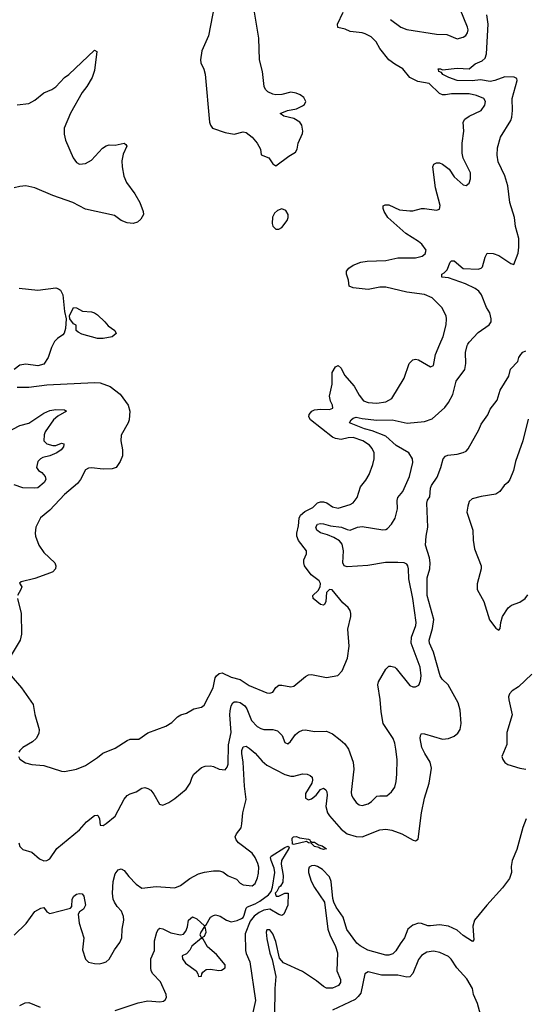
# Model space of a CAD drawing. Header units: inches. Extents: x 2001573 to 2220545, y 644482 to 846830.
# Tile 247 of 256: x 2116148 to 2119547, y 695564 to 702179. Entities that reach past the tile are written whole.
import ezdxf

# ---------------------------------------------------------------- set-up
doc = ezdxf.new("R2010")
doc.units = ezdxf.units.IN
doc.header["$MEASUREMENT"] = 0
doc.layers.add('C1619', color=7, linetype='Continuous')
doc.layers.add('C1710', color=7, linetype='Continuous')

msp = doc.modelspace()

# ---------------------------------------------------------------- linework, layer by layer
at = {"layer": 'C1619', "color": 5}
for points, elevation in [([(2116373.7, 700000), (2116362.3, 699977.7), (2116339.1, 699910), (2116310, 699865.2), (2116270, 699853.2), (2116190, 699865.2), (2116150, 699857.2), (2116111.3, 699830)], 280), ([(2116139.5, 697230), (2116150, 697210.7), (2116186.4, 697186.4), (2116230, 697174.9), (2116310, 697168.2), (2116430, 697130.5), (2116450, 697128), (2116530, 697143), (2116590, 697168.5), (2116670, 697221.6), (2116707.9, 697252.1), (2116790, 697284.2), (2116870, 697336.4), (2116890, 697346), (2116950, 697346.4), (2117010, 697388.5), (2117130, 697432.4), (2117170, 697457.1), (2117210, 697495.5), (2117231.1, 697508.9), (2117270, 697521.3), (2117319, 697550), (2117370, 697561.6), (2117387.1, 697572.9), (2117447.9, 697690), (2117462.7, 697757.3), (2117470, 697772), (2117490, 697787.8), (2117510, 697790.3), (2117570, 697762), (2117630, 697746), (2117690, 697705.7), (2117810, 697656.5), (2117830, 697654.9), (2117850, 697662.4), (2117870, 697692.7), (2117890, 697708.9), (2117910, 697709.2), (2117970, 697697.4), (2117990, 697702.4), (2118070, 697766.4), (2118090, 697777.6), (2118110, 697779.5), (2118210, 697759.5), (2118286.7, 697773.3), (2118315.2, 697804.8), (2118351.1, 697888.9), (2118363.5, 697970), (2118355.1, 698084.9), (2118374.5, 698170), (2118375.1, 698190), (2118369.4, 698210), (2118357.2, 698230), (2118321.1, 698261.1), (2118248.4, 698348.4), (2118230, 698350.8), (2118211.4, 698330), (2118207.2, 698270), (2118196.9, 698250), (2118190, 698245.8), (2118170, 698249.2), (2118121.1, 698290), (2118118.4, 698310), (2118155, 698345), (2118168, 698370), (2118170.5, 698390.5), (2118161, 698410), (2118108.1, 698450), (2118063.5, 698510), (2118057.1, 698530), (2118057.4, 698550), (2118075.6, 698590), (2118076.9, 698610), (2118021.3, 698681.3), (2118011.7, 698710), (2118011.7, 698730), (2118021.8, 698778.2), (2118025.8, 698830), (2118035.2, 698850), (2118064.2, 698875.8), (2118118.2, 698901.8), (2118150, 698933.7), (2118170, 698940.9), (2118190, 698940.6), (2118212.8, 698932.8), (2118250, 698906.6), (2118290, 698897.8), (2118370, 698922.3), (2118390, 698934.4), (2118416.3, 698970), (2118439.4, 699040.6), (2118475.1, 699084.9), (2118497, 699123), (2118522, 699190), (2118531.2, 699230), (2118531.2, 699270), (2118517.8, 699297.8), (2118500.1, 699320.1), (2118455.1, 699350), (2118390, 699372.1), (2118356, 699370), (2118310, 699359.9), (2118270, 699365.9), (2118250, 699375), (2118103.1, 699490), (2118091.2, 699510), (2118094, 699526), (2118111.8, 699548.2), (2118130, 699558), (2118170, 699562.9), (2118230, 699561.3), (2118253.3, 699570), (2118250.8, 699590), (2118237.4, 699617.4), (2118230.5, 699650), (2118249.2, 699730), (2118248.8, 699810), (2118270, 699847.8), (2118290, 699855.3), (2118310, 699837), (2118332.5, 699790), (2118397.5, 699717.5), (2118430, 699657), (2118458.8, 699618.8), (2118490, 699606.7), (2118550, 699603.2), (2118610, 699611.3), (2118650, 699634.6), (2118732.5, 699770), (2118766.9, 699870), (2118790, 699893), (2118810, 699898.4), (2118830, 699894.9), (2118910, 699847.7), (2118930, 699856), (2118943.1, 699930), (2118973.3, 700000)], 280), ([(2116142.9, 696650), (2116150, 696624.4), (2116170, 696604.9), (2116230, 696585.5), (2116281.8, 696541.8), (2116310, 696528.8), (2116330, 696530.4), (2116350, 696541.6), (2116398.4, 696610), (2116550, 696736.3), (2116596.2, 696790), (2116650, 696832.4), (2116670, 696835.5), (2116676.3, 696830), (2116684.4, 696810), (2116690, 696766.8), (2116710, 696765.3), (2116730, 696778.9), (2116790, 696828.5), (2116850, 696943.2), (2116870, 696966.7), (2116890, 696977.8), (2116930, 696991.8), (2116970, 697016.4), (2116990, 697020.4), (2117010, 697014.9), (2117030, 697002), (2117050, 696975.5), (2117088.7, 696908.7), (2117110, 696902.8), (2117150, 696920.7), (2117190, 696946.4), (2117266.6, 697010), (2117294, 697050), (2117307.6, 697090), (2117319.5, 697110), (2117370, 697155.5), (2117395.9, 697164.1), (2117430, 697165.5), (2117450, 697162), (2117490, 697144.9), (2117530, 697138.8), (2117543.3, 697156.7), (2117550, 697178), (2117551.9, 697308.1), (2117568.9, 697390), (2117560.2, 697510), (2117563, 697537), (2117570, 697570.6), (2117581.3, 697590), (2117590, 697596.1), (2117610, 697596.9), (2117630, 697591), (2117661.5, 697570), (2117676, 697550), (2117706.6, 697470), (2117744, 697430), (2117770, 697416.2), (2117790, 697411.4), (2117850.3, 697410.3), (2117882, 697402), (2117913.4, 697370), (2117930, 697322.8), (2117950, 697314), (2117969.2, 697330), (2118003.1, 697376.9), (2118024.2, 697395.8), (2118050, 697405.7), (2118070, 697407.4), (2118130, 697398), (2118210, 697398.7), (2118250, 697380.3), (2118301.8, 697341.8), (2118333.7, 697313.7), (2118358.2, 697278.2), (2118389.2, 697190), (2118395.1, 697144.9), (2118375.6, 696990), (2118379.6, 696970), (2118390.2, 696950), (2118410, 696919.5), (2118430, 696903.6), (2118450, 696900.7), (2118490, 696910.3), (2118514.2, 696925.8), (2118550, 696962), (2118570, 696966), (2118615.8, 696964.2), (2118648.7, 696991.3), (2118670, 697024), (2118679, 697061), (2118682.7, 697110), (2118685.3, 697210), (2118677.8, 697277.8), (2118670, 697319), (2118658.3, 697350), (2118590.7, 697450.7), (2118578.4, 697530), (2118572.3, 697612.3), (2118556, 697710), (2118561.1, 697730), (2118610, 697816.3), (2118630, 697835.5), (2118643.3, 697836.7), (2118670, 697828.4), (2118679.7, 697819.7), (2118770, 697707), (2118790, 697697), (2118810, 697696.4), (2118831.1, 697708.9), (2118843.5, 697736.5), (2118847.1, 697770), (2118840.4, 697830), (2118780.3, 697990), (2118783.1, 698030), (2118810.8, 698110), (2118812.7, 698130), (2118791.3, 698290), (2118763.3, 698423.3), (2118761.2, 698490), (2118756.4, 698510), (2118750, 698520.7), (2118733.2, 698530), (2118690, 698533.5), (2118608, 698532), (2118487.7, 698512.3), (2118350, 698504.4), (2118330, 698509.8), (2118320.4, 698530), (2118324.8, 698610), (2118315.9, 698655.9), (2118297.1, 698677.1), (2118259.3, 698699.3), (2118217.8, 698717.8), (2118170, 698731.9), (2118145.3, 698750), (2118139.3, 698770), (2118149.7, 698790), (2118170, 698794.2), (2118190, 698792.7), (2118238.3, 698778.3), (2118310.7, 698770.7), (2118350, 698753.1), (2118370, 698750.3), (2118419.3, 698770), (2118450, 698773.3), (2118590, 698752.9), (2118610, 698754.7), (2118619.7, 698760.3), (2118648.7, 698790), (2118672.4, 698830), (2118684.5, 698875.5), (2118688, 698892), (2118685.2, 698950), (2118690.5, 698969.5), (2118722.7, 699010), (2118768, 699110), (2118790, 699204.7), (2118788.5, 699230), (2118763.7, 699270), (2118678.7, 699318.7), (2118610, 699380.1), (2118517.6, 699417.6), (2118466, 699430), (2118364.4, 699470), (2118375.7, 699490), (2118390, 699501.5), (2118410, 699508.1), (2118450, 699498.9), (2118550, 699487.6), (2118651.4, 699491.4), (2118752.1, 699467.9), (2118870, 699480.5), (2118921.7, 699498.3), (2119005.5, 699574.5), (2119031.6, 699608.4), (2119060, 699660), (2119082.9, 699750), (2119141, 699830), (2119148.4, 699870), (2119144.2, 699944.2), (2119155.4, 699990), (2119161.6, 700000)], 260), ([(2116111.5, 696028.5), (2116191.9, 696108.1), (2116250, 696187.8), (2116270, 696199.6), (2116290, 696210.3), (2116310, 696214), (2116330, 696184.7), (2116350, 696174), (2116488.7, 696210), (2116498.6, 696221.4), (2116500.8, 696270), (2116511.2, 696290), (2116530, 696303.6), (2116550, 696308.9), (2116567, 696307), (2116578.9, 696290), (2116590.2, 696230), (2116576.9, 696203.1), (2116550, 696186), (2116541.3, 696170), (2116548.5, 696108.5), (2116579, 696010), (2116570.4, 695930), (2116590, 695866.8), (2116610, 695848), (2116650, 695838), (2116683.2, 695836.8), (2116710, 695842), (2116730, 695850.7), (2116750, 695867.3), (2116785.1, 695930), (2116820.8, 695979.2), (2116833.7, 696010), (2116836.8, 696070), (2116848.8, 696130), (2116846.3, 696153.7), (2116832.5, 696190), (2116802.4, 696222.4), (2116784.5, 696250), (2116777.2, 696270), (2116771.9, 696310), (2116775.4, 696390), (2116790, 696441.3), (2116810, 696468.8), (2116830, 696475.3), (2116850, 696462.6), (2116881.9, 696421.9), (2116930, 696372.2), (2116970, 696343.8), (2117064.5, 696355.5), (2117190, 696347.4), (2117230, 696363.6), (2117292.8, 696410), (2117350, 696440.6), (2117390, 696452.9), (2117450, 696462), (2117490, 696461.8), (2117514.7, 696454.7), (2117550, 696427.2), (2117605.2, 696405.2), (2117630, 696377.4), (2117650, 696366.4), (2117710, 696360.3), (2117730, 696374.9), (2117746.3, 696413.7), (2117753.7, 696446.3), (2117754.6, 696485.4), (2117749.4, 696510), (2117730, 696551.6), (2117710, 696579.1), (2117618.2, 696650), (2117602.2, 696670), (2117597.4, 696690), (2117605.7, 696710), (2117636.2, 696750), (2117642.5, 696777.5), (2117647.1, 696850), (2117670, 696941), (2117660.1, 697030), (2117651.1, 697191.1), (2117640.8, 697250), (2117641.6, 697270), (2117650, 697294.3), (2117670, 697297.6), (2117690, 697286), (2117730, 697251.3), (2117777.8, 697197.8), (2117809.2, 697170), (2117930, 697107.7), (2117970, 697096.8), (2117990, 697097.1), (2118050, 697112.9), (2118081, 697110), (2118101.6, 697101.6), (2118113.7, 697090), (2118116.9, 697070), (2118113.1, 697050), (2118070, 696979.5), (2118068.6, 696950), (2118090, 696938.2), (2118110, 696944.1), (2118140.4, 696970), (2118170, 697006.4), (2118190, 697015.8), (2118206.1, 697006.1), (2118212.7, 696992.7), (2118214.6, 696970), (2118205.8, 696894.2), (2118218, 696850), (2118230.1, 696830), (2118310, 696740.2), (2118350, 696710.2), (2118410, 696691.8), (2118450, 696690.2), (2118570, 696736), (2118610, 696741.6), (2118650, 696734.9), (2118716.3, 696710), (2118793.6, 696666.4), (2118810, 696661.6), (2118826, 696674), (2118849.9, 696850.1), (2118869.8, 696950), (2118900.3, 697050), (2118916, 697150), (2118908.5, 697190), (2118871, 697250), (2118852.2, 697290), (2118839.7, 697350), (2118842, 697370), (2118850, 697382.8), (2118870, 697381.6), (2118990, 697346.5), (2119030, 697350.2), (2119070, 697366.7), (2119094.4, 697385.6), (2119108.5, 697411.5), (2119116.4, 697450), (2119110, 697541.2), (2119095.9, 697590), (2119028.6, 697710), (2118989, 697749), (2118973.8, 697770), (2118930.3, 697930), (2118903.2, 697990), (2118901.1, 698010), (2118924.2, 698090), (2118931.8, 698150), (2118886.5, 698310), (2118888, 698430), (2118904.9, 698490), (2118907.9, 698530), (2118903.1, 698563.1), (2118875.1, 698650), (2118879.7, 698710), (2118891.2, 698768.8), (2118884.2, 698930), (2118890, 698950.7), (2118906, 698974), (2118910, 699031.3), (2118915.6, 699050), (2118954.3, 699105.7), (2118979.6, 699170), (2118995.1, 699230), (2119010, 699247.3), (2119025.7, 699254.3), (2119090, 699260.8), (2119128.9, 699271.1), (2119150, 699281.1), (2119163.1, 699296.9), (2119235.8, 699424.2), (2119250, 699460.9), (2119295.8, 699524.2), (2119310, 699562), (2119357.2, 699622.8), (2119377.2, 699690), (2119435.5, 699784.5), (2119448.6, 699831.4), (2119496.4, 699883.6), (2119504.7, 699910), (2119518, 699930), (2119530, 699944.4), (2119550, 699954.4)], 240), ([(2116130.8, 699710.8), (2116210, 699710.5), (2116330, 699726.7), (2116650, 699742.3), (2116690, 699739.3), (2116755.3, 699715.3), (2116822.7, 699662.7), (2116877, 699590), (2116888.9, 699550), (2116883.2, 699490), (2116876.5, 699470), (2116831.1, 699388.9), (2116826.9, 699350), (2116838.5, 699290), (2116839.6, 699250), (2116823.1, 699210), (2116795.8, 699170), (2116770, 699161.2), (2116710, 699159.9), (2116630, 699168.7), (2116610, 699166.9), (2116590, 699155.6), (2116557.1, 699090), (2116537.2, 699062.8), (2116450, 698988.2), (2116350, 698884.4), (2116287.8, 698832.2), (2116257, 698770), (2116251.6, 698730), (2116254.3, 698710), (2116276.9, 698650), (2116310, 698598.7), (2116384.9, 698530), (2116390.4, 698510), (2116388.5, 698490), (2116370.4, 698470), (2116355.9, 698464.1), (2116250, 698425.3), (2116156.9, 698403.1), (2116146, 698394), (2116162, 698370), (2116156.4, 698350), (2116133.1, 698310)], 280), ([(2116055.6, 699404.4), (2116150, 699452.3), (2116210, 699469.1), (2116310, 699535.8), (2116350, 699554.6), (2116390, 699559.3), (2116450, 699557.6), (2116462, 699550), (2116405.4, 699514.6), (2116375.3, 699490), (2116320.3, 699410), (2116312.4, 699390), (2116310.7, 699350), (2116330.8, 699330), (2116370, 699318.3), (2116390, 699319.6), (2116430, 699333.7), (2116444.7, 699330), (2116445.4, 699325.4), (2116442, 699310), (2116425.7, 699290), (2116397.4, 699270), (2116350, 699249), (2116302.8, 699237.2), (2116288.5, 699230), (2116270.4, 699210), (2116260.4, 699170), (2116275.5, 699150), (2116296.4, 699136.4), (2116318.5, 699110), (2116323.6, 699090), (2116313.4, 699070), (2116270, 699034), (2116250, 699030.8), (2116170, 699033.7), (2116110, 699054.5)], 260), ([(2119565.7, 699494.3), (2119531.5, 699350), (2119481.8, 699210), (2119466.7, 699150), (2119442.3, 699090), (2119430.3, 699070), (2119404.9, 699050), (2119374.9, 699010), (2119350, 698991.1), (2119250, 698975.3), (2119190, 698959.3), (2119170, 698941.6), (2119159.7, 698910), (2119154.9, 698870), (2119194.3, 698750), (2119196.5, 698683.5), (2119204.5, 698624.5), (2119250.3, 698510), (2119250.3, 698490), (2119222.8, 698390), (2119222.8, 698350), (2119268.9, 698270), (2119306.7, 698146.7), (2119350, 698091), (2119370, 698078), (2119377.2, 698090), (2119381.6, 698130), (2119394.5, 698170), (2119432.6, 698227.4), (2119455.1, 698244.9), (2119510, 698266.4), (2119545.7, 698290), (2119564.2, 698315.8)], 240), ([(2116132.9, 698290), (2116159, 698190), (2116160.2, 698050), (2116150.2, 698010), (2116091.1, 697910)], 280), ([(2116090.2, 697770.2), (2116160.3, 697690), (2116238.3, 697578.3), (2116250.2, 697510.2), (2116279.5, 697410), (2116277.3, 697382.7), (2116259.1, 697350), (2116233, 697327), (2116170, 697289.6), (2116148.4, 697270), (2116142.5, 697257.5)], 280), ([(2119590, 697782.4), (2119501.8, 697698.2), (2119458.5, 697670), (2119440.6, 697650), (2119434.3, 697630), (2119435.3, 697610), (2119457.8, 697510), (2119424, 697390), (2119423.5, 697310), (2119390.3, 697230), (2119395.6, 697210), (2119410, 697188.7), (2119430, 697174.9), (2119510, 697150.3), (2119550, 697143.1)], 240), ([(2119553.4, 696810), (2119530, 696752.3), (2119490, 696605.1), (2119457.8, 696530), (2119451, 696490), (2119453.4, 696450), (2119441.5, 696410), (2119393.8, 696346.2), (2119289.1, 696230.9), (2119205.2, 696130), (2119195.1, 696090), (2119202, 695998), (2119193.1, 695986.9), (2119130, 696027.2), (2119090, 696063.5), (2119030.3, 696089.7), (2118970, 696099.3), (2118910, 696090.8), (2118892.5, 696092.5), (2118850, 696107.8), (2118830, 696109.8), (2118790, 696095.9), (2118758.3, 696070), (2118734.5, 696010), (2118704.8, 695970), (2118677.5, 695922.5), (2118657.2, 695902.8), (2118630, 695893.8), (2118610, 695893.9), (2118488.2, 695928.2), (2118437.2, 695957.2), (2118415.6, 695975.6), (2118346.9, 696066.9), (2118322.9, 696150), (2118276.5, 696216.5), (2118260.3, 696250), (2118254.1, 696274.1), (2118241.8, 696390), (2118230, 696421.3), (2118183.5, 696470), (2118150, 696491.2), (2118130, 696496.2), (2118110, 696495.3), (2118094.7, 696485.3), (2118089.4, 696470.6), (2118089.5, 696450), (2118108, 696392), (2118129.5, 696350), (2118196.5, 696250), (2118218.6, 696070), (2118233, 696030), (2118272.2, 695952.2), (2118283.9, 695910), (2118279.7, 695790), (2118305, 695730), (2118304, 695710), (2118291.7, 695690), (2118250, 695672.5), (2118210, 695673.6), (2118190, 695682.9), (2118142.6, 695722.6), (2118050, 695785.6), (2117922.4, 695842.4), (2117895.1, 695875.1), (2117870, 695985.2), (2117850, 696037), (2117830, 696064.5), (2117810, 696065.2), (2117805.5, 696050), (2117810, 696004.7), (2117830, 695906.8), (2117845.2, 695865.2), (2117870.2, 695750.2), (2117862.2, 695670), (2117861.3, 695490)], 240), ([(2116790, 695523.5), (2116945.3, 695574.7), (2117010, 695587.2), (2117090, 695580.6), (2117114.7, 695585.3), (2117125.9, 695594.1), (2117134, 695610), (2117133.6, 695630), (2117095.2, 695715.2), (2117043.5, 695770), (2117032.6, 695790), (2117029.7, 695810.3), (2117029.6, 695870), (2117053.7, 695926.3), (2117055.1, 695990), (2117069.6, 696050), (2117080.9, 696070), (2117090, 696074.9), (2117110, 696071.8), (2117163.4, 696043.4), (2117230, 696030.7), (2117250, 696036), (2117265.1, 696054.9), (2117275.9, 696084.1), (2117282.9, 696130), (2117310, 696151.6), (2117339.3, 696139.3), (2117390, 696091.3), (2117402, 696098), (2117431.2, 696148.8), (2117450, 696161.6), (2117464.5, 696164.5), (2117496.7, 696156.7), (2117538, 696130), (2117570, 696119.1), (2117610, 696127.3), (2117639.3, 696140.7), (2117650, 696147.7), (2117657, 696163), (2117669.8, 696210.2), (2117680.6, 696219.4), (2117730, 696238.6), (2117762.5, 696257.5), (2117820, 696300), (2117838.7, 696321.3), (2117848.6, 696351.4), (2117863.8, 696450), (2117858.3, 696478.3), (2117838, 696530), (2117835.1, 696550), (2117839.6, 696560.4), (2117930, 696618.4), (2117950, 696626.8), (2117959.3, 696619.3), (2117958.4, 696610), (2117909.1, 696530), (2117905.9, 696505.9), (2117919.5, 696430), (2117916.2, 696383.8), (2117902.4, 696357.6), (2117890, 696349.3), (2117877.7, 696322.3), (2117866, 696310), (2117871.3, 696291.3), (2117890, 696290.8), (2117930, 696312), (2117954, 696310), (2117951.3, 696230), (2117922.8, 696170), (2117910, 696160.9), (2117890, 696167.2), (2117830, 696202.7), (2117790, 696197.3), (2117758.4, 696181.6), (2117724.2, 696155.8), (2117697.1, 696122.9), (2117663.2, 696036.8), (2117665.8, 695925.8), (2117670, 695904.7), (2117694.6, 695850), (2117733.4, 695590), (2117711.7, 695488.3)], 220), ([(2119264.7, 695430), (2119226, 695570), (2119199.3, 695630), (2119192.1, 695670), (2119154.6, 695734.6), (2119087.8, 695810), (2119048.7, 695868.7), (2119030, 695884.7), (2118972.9, 695912.9), (2118930, 695920.7), (2118885.9, 695914.1), (2118848.7, 695891.3), (2118830, 695865.1), (2118790, 695771.8), (2118770, 695749.7), (2118750, 695746.4), (2118690, 695759.8), (2118580.9, 695760.9), (2118490, 695783), (2118468.9, 695770), (2118440.7, 695639.3), (2118424.3, 695615.7), (2118402.5, 695597.5), (2118250, 695525.4)], 260), ([(2116150, 695556), (2116185.6, 695574.4), (2116210, 695575.8), (2116285.3, 695545.3)], 220)]:
    msp.add_lwpolyline(points, dxfattribs=dict(at, elevation=elevation))
at = {"layer": 'C1619', "color": 5, "elevation": 220}
for points in [[(2118190, 696604.5), (2118168.7, 696610), (2118158, 696618), (2118130, 696623.9), (2118107.5, 696647.5), (2118089, 696650), (2118077.2, 696657.2), (2117990, 696638), (2117981.2, 696641.2), (2117980.5, 696679.5), (2117989.6, 696690.4), (2118008.2, 696691.8), (2118030, 696683.7), (2118090, 696673.8), (2118099.1, 696670), (2118101.1, 696661.1), (2118114.4, 696654.4), (2118130, 696654), (2118156, 696636), (2118182, 696630), (2118210, 696609)], [(2117390, 696086), (2117364.7, 696050), (2117358, 696030), (2117370, 696012), (2117390, 696022), (2117402, 696050), (2117396.4, 696076.4)], [(2117370, 696008.7), (2117305.8, 695954.2), (2117291.9, 695928.1), (2117270, 695903.6), (2117241, 695890), (2117241.6, 695870), (2117261.7, 695841.7), (2117333.4, 695790), (2117345.5, 695770), (2117350, 695752), (2117370, 695754), (2117372, 695770), (2117379.7, 695780.3), (2117402.4, 695797.6), (2117430, 695801.3), (2117487.6, 695792.4), (2117505.8, 695794.2), (2117529.3, 695810), (2117529.4, 695830), (2117470, 695899.5), (2117409.5, 695950), (2117382, 696002)]]:
    msp.add_lwpolyline(points, close=True, dxfattribs=at)
at = {"layer": 'C1710', "color": 5}
for points, elevation in [([(2117470.4, 702350), (2117417.1, 702070), (2117373, 701970), (2117362.8, 701910), (2117366.8, 701890), (2117386.7, 701846.7), (2117393.8, 701813.8), (2117424.9, 701490), (2117430.6, 701470.6), (2117444.7, 701450), (2117530, 701422), (2117590, 701410.6), (2117650, 701426.8), (2117670, 701421), (2117710.5, 701390.5), (2117744, 701350), (2117766.8, 701310), (2117771.6, 701271.6), (2117822, 701250), (2117850, 701211.3), (2117870, 701198), (2117957, 701263), (2118001.2, 701290), (2118012.7, 701310), (2118019.3, 701350), (2118050, 701414), (2118052, 701430), (2118045.1, 701470), (2118031.1, 701491.1), (2117990, 701516.2), (2117924, 701530), (2117899, 701550), (2117948, 701570), (2118010, 701580.4), (2118050, 701599.3), (2118063.7, 701610), (2118072.7, 701630), (2118057.2, 701657.2), (2118034.5, 701674.5), (2118006, 701686), (2117970, 701693), (2117910, 701675.8), (2117870, 701673.7), (2117850, 701677.7), (2117815.2, 701695.2), (2117801.6, 701710), (2117792.4, 701730), (2117780.5, 701830), (2117761.1, 701910), (2117755.8, 702055.8), (2117727, 702230)], 320), ([(2118973.3, 700000), (2118994.8, 700050), (2119015.3, 700130), (2119017.7, 700170), (2119014, 700190), (2118985.7, 700245.7), (2118921.6, 700310), (2118870, 700333.5), (2118750, 700349.1), (2118610, 700382.4), (2118570, 700381.1), (2118490, 700366.5), (2118390, 700376.9), (2118363.7, 700390), (2118359.6, 700430), (2118344.7, 700470), (2118346, 700490), (2118361.6, 700510), (2118389.8, 700530.2), (2118442, 700550), (2118483.9, 700556.1), (2118610, 700561), (2118690, 700579), (2118810, 700579.1), (2118852.7, 700590), (2118874.9, 700605.1), (2118881.1, 700630), (2118851.9, 700670), (2118828.3, 700690), (2118743.2, 700743.2), (2118622.7, 700850), (2118598, 700890), (2118591.3, 700910), (2118591.9, 700928.1), (2118604.4, 700935.6), (2118630, 700934.9), (2118701.6, 700901.6), (2118770, 700894.3), (2118790, 700894), (2118850, 700910.3), (2118870, 700911.4), (2118950, 700900.3), (2118970, 700907.3), (2118974.7, 700930), (2118943.5, 701050), (2118925.4, 701190), (2118931.5, 701208.5), (2118950, 701217.6), (2118970, 701217), (2118990, 701208.5), (2119035.9, 701175.9), (2119070, 701123.8), (2119130, 701070.7), (2119150, 701065.5), (2119170, 701081), (2119178.4, 701110), (2119178.9, 701150), (2119129.8, 701249.8), (2119121.6, 701281.6), (2119122.3, 701350), (2119133.6, 701430), (2119129.7, 701490), (2119141.3, 701510), (2119169, 701531), (2119249.3, 701570), (2119274, 701606), (2119279.6, 701630), (2119269.4, 701650), (2119219.3, 701670), (2119170, 701680.7), (2119050, 701680.3), (2119010, 701674.5), (2118990, 701675), (2118970, 701682.8), (2118901.1, 701750), (2118824.2, 701764.2), (2118771.9, 701790), (2118724, 701850), (2118670, 701880.3), (2118629.8, 701910), (2118570, 701986.2), (2118544.1, 702030), (2118510, 702063.4), (2118470, 702085.2), (2118450, 702090.8), (2118370, 702099.5), (2118335.1, 702115.1), (2118286, 702126), (2118283.6, 702150), (2118322, 702230)], 280), ([(2118640.8, 702180.8), (2118710, 702129.4), (2118750, 702112.3), (2118950, 702081.1), (2119020.3, 702080.3), (2119090, 702050.3), (2119130, 702062), (2119146.3, 702073.7), (2119158, 702090), (2119162, 702110), (2119157.7, 702130), (2119109, 702250)], 280), ([(2119161.6, 700000), (2119170, 700013.7), (2119230, 700077.4), (2119304.5, 700130), (2119318, 700150), (2119318.4, 700170), (2119309.7, 700210), (2119285.6, 700245.6), (2119253.1, 700330), (2119235.2, 700355.2), (2119210, 700372.8), (2119144.6, 700404.6), (2119030, 700443.8), (2118986, 700450), (2118986, 700470), (2119001.9, 700478.1), (2119021.3, 700498.7), (2119041.8, 700550), (2119050, 700559.6), (2119070, 700558.2), (2119130, 700507.9), (2119230, 700502.6), (2119250.8, 700509.2), (2119260.4, 700519.6), (2119277.2, 700582.8), (2119290, 700610.5), (2119330, 700608.9), (2119370, 700595.8), (2119450, 700541.7), (2119470, 700534), (2119498.5, 700610), (2119503.9, 700650), (2119503.1, 700710), (2119482, 700790), (2119473.6, 700850), (2119443.8, 700950), (2119430, 701062), (2119410.4, 701130), (2119365.2, 701225.2), (2119357.3, 701270), (2119361, 701319), (2119380.7, 701390), (2119450, 701502), (2119456.8, 701523.2), (2119461.2, 701570), (2119458.2, 701650), (2119493.5, 701770), (2119490, 701784.5), (2119472.8, 701792.8), (2119410, 701795.6), (2119342.6, 701770), (2119310, 701764.9), (2119245.1, 701774.9), (2119190, 701769.1), (2119090, 701769.5), (2119032.3, 701790), (2118992.7, 701810), (2118983.6, 701823.6), (2118966, 701830), (2118964, 701844), (2118958, 701850), (2118978, 701850), (2118990, 701842.8), (2119090, 701853.8), (2119170, 701847.9), (2119210, 701882), (2119258, 701902), (2119278.4, 701921.6), (2119285.5, 701950), (2119296.4, 702150), (2119288.4, 702211.6)], 260), ([(2116130, 701606.9), (2116210, 701616.9), (2116250, 701638.9), (2116310, 701686.9), (2116364.2, 701710), (2116390, 701728.1), (2116449.9, 701790.1), (2116478.3, 701810), (2116650, 701973.4), (2116666.4, 701966.4), (2116650, 701837.2), (2116635.2, 701790), (2116599.7, 701730), (2116569.1, 701690), (2116489.1, 701550.9), (2116447.3, 701450), (2116447.1, 701410), (2116456.3, 701370), (2116506.5, 701250), (2116530, 701218.7), (2116550, 701208), (2116590, 701213.4), (2116630, 701235.5), (2116704, 701316), (2116730, 701332), (2116750, 701338), (2116790, 701336.3), (2116849.6, 701350.4), (2116861.4, 701341.4), (2116867.3, 701330), (2116844.2, 701275.8), (2116835.3, 701230), (2116836, 701190), (2116847.6, 701127.6), (2116866, 701086), (2116923.1, 701010), (2116955.3, 700950), (2116978, 700890), (2116979.3, 700870), (2116961.8, 700838.2), (2116941.1, 700818.9), (2116910, 700809.6), (2116870, 700813.3), (2116829.8, 700829.8), (2116784.4, 700864.4), (2116590, 700905.8), (2116505.1, 700950), (2116370, 700998.6), (2116250, 701049.8), (2116190, 701062.8), (2116150, 701059.3), (2116110, 701048.7)], 280), ([(2116144.9, 700375.1), (2116270, 700362.4), (2116390, 700376.9), (2116410, 700371.7), (2116422, 700362), (2116437.3, 700330), (2116450, 700218), (2116460.5, 700170), (2116455.6, 700104.4), (2116446.4, 700073.6), (2116438.3, 700061.7), (2116402.6, 700037.4), (2116382.6, 700017.4), (2116373.7, 700000)], 280)]:
    msp.add_lwpolyline(points, dxfattribs=dict(at, elevation=elevation))
for points, elevation in [([(2117910, 700908.7), (2117882, 700898), (2117861.4, 700878.6), (2117848.3, 700851.7), (2117846.4, 700810), (2117850, 700792), (2117870, 700772), (2117890, 700771.3), (2117910, 700782), (2117946, 700830), (2117953.2, 700850), (2117954, 700870), (2117936.5, 700896.5)], 320), ([(2116670, 700037.6), (2116566.2, 700066.2), (2116540.2, 700080.2), (2116528.7, 700090), (2116528, 700128), (2116510, 700135.3), (2116485.2, 700170), (2116482.7, 700190), (2116510, 700244.7), (2116530, 700242.8), (2116570, 700220.7), (2116630, 700217), (2116650, 700210.3), (2116670, 700195.3), (2116720.4, 700150), (2116742.3, 700122.3), (2116786.8, 700090), (2116797.3, 700070), (2116770, 700049.6), (2116710, 700037.6)], 280)]:
    msp.add_lwpolyline(points, close=True, dxfattribs=dict(at, elevation=elevation))

doc.saveas('drawing.dxf')
